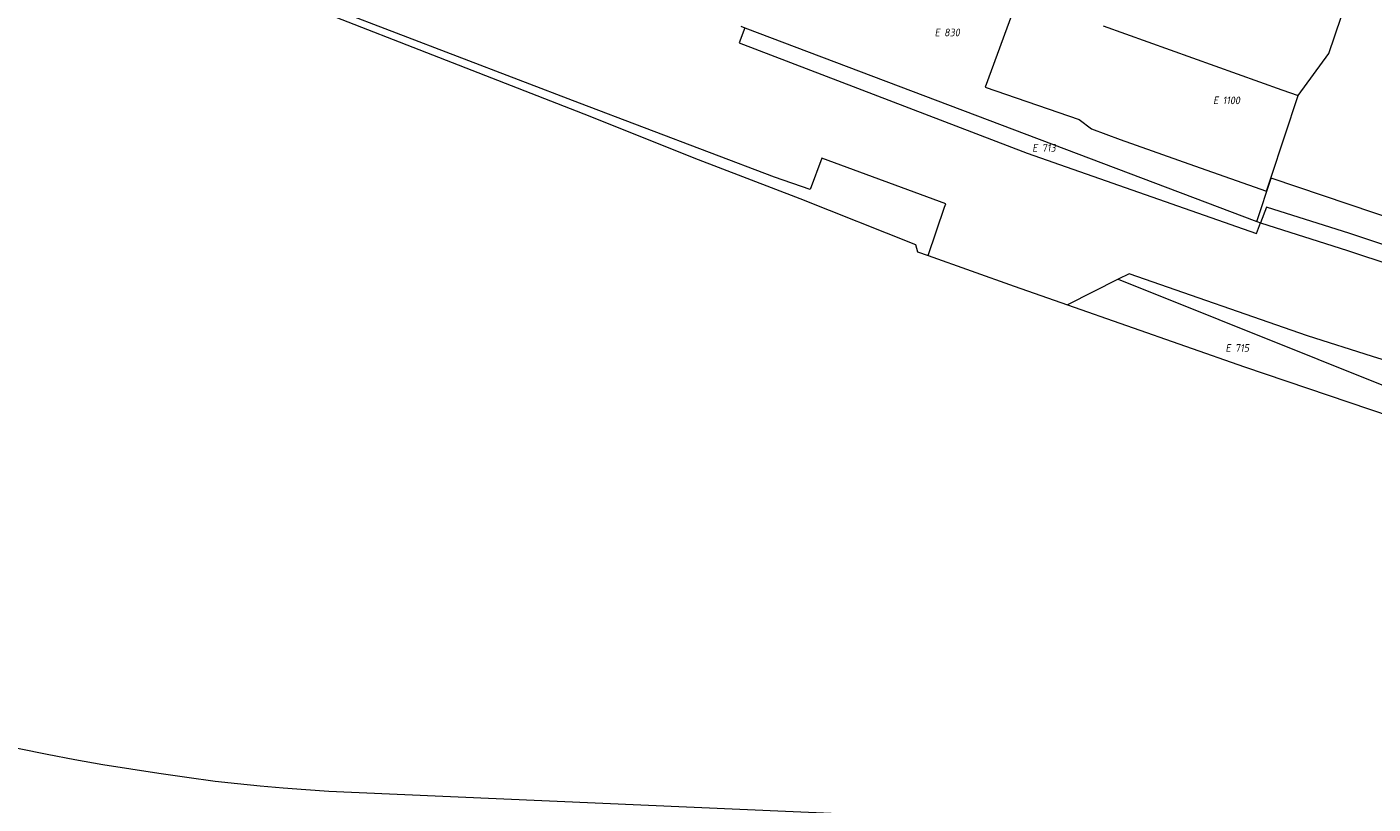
# Model space of a CAD drawing. Header units: metres. Extents: x 154658 to 157381, y 449781 to 452932.
# Tile 44 of 52: x 156478 to 156794, y 451618 to 451800. Entities that reach past the tile are written whole.
import ezdxf
from ezdxf.enums import TextEntityAlignment as Align
from ezdxf.lldxf.tags import DXFTag

# ---------------------------------------------------------------- set-up
doc = ezdxf.new("R2010")
doc.units = ezdxf.units.M
doc.layers.add('B-WE-KG-GRENS_PERCEEL-G', color=150, linetype='KG-PERCEEL', lineweight=18)
doc.layers.add('B-WE-KG-GRENS_PERCEEL-S', color=150, linetype='Continuous', lineweight=25)
doc.styles.add('NLCS-ISO', font='NLCS-ISO.ttf')
doc.styles.get("Standard").update_dxf_attribs({"font": 'verdana.ttf'})
tags = doc.linetypes.add('KG-PERCEEL', pattern='A,5.5,-2,["P",Standard,S=1.8,R=0,X=-0.5,Y=-0.9],-2,5.5,-2,[5,NLCS.SHX,S=0.75,R=0,X=0,Y=0],-2', length=19).pattern_tags.tags
tags[6] = DXFTag(74, 10)

# ---------------------------------------------------------------- blocks, each defined once
blk = doc.blocks.new('SKG-PERCEELNUMMER-SO')
at = {"style": 'NLCS-ISO', "oblique": 10, "flags": 1}
for tag, p in [('GEMEENTECODE', (0, 2.55)), ('PERCEELGROOTTE', (0, -2.45))]:
    blk.add_attdef(tag, text='', height=1.8, dxfattribs=at).set_placement(p, align=Align.MIDDLE_CENTER)
at = {"style": 'NLCS-ISO', "oblique": 10}
blk.add_attdef('SECTIE', text='', height=1.8, dxfattribs=at).set_placement((-0.5, 0), align=Align.MIDDLE_RIGHT)
blk.add_attdef('PERCEELNUMMER', text='', height=1.8, dxfattribs=at).set_placement((0.5, 0), align=Align.MIDDLE_LEFT)

msp = doc.modelspace()

# ---------------------------------------------------------------- linework, layer by layer
at = {"layer": 'B-WE-KG-GRENS_PERCEEL-G', "flags": 128}
for points in [[(156662.089, 451762.074), (156653.752, 451764.991), (156607.899, 451782.401), (156450.294, 451842.743), (156371.954, 451872.48), (156299.826, 451900.76), (156237.176, 451924.596), (156203.504, 451937.747), (156155.662, 451956.041), (156140.055, 451962.136), (156106.379, 451975.724)], [(156265.097, 451912.851), (156293.193, 451901.908), (156386.066, 451866.471), (156470, 451834.257), (156511.624, 451817.601), (156544.251, 451805.089), (156578.062, 451791.969), (156610.331, 451779.342), (156634.767, 451769.542), (156659.682, 451759.975), (156686.824, 451749.199), (156687.325, 451747.425), (156689.77, 451746.559)], [(156776.702, 451784.185), (156783.892, 451794.043), (156789.735, 451811.435), (156834.745, 451796.899)], [(156711.122, 451807.752), (156703.213, 451786.113), (156725.281, 451778.575)], [(156646.743, 451800.095), (156645.442, 451796.563)], [(156645.83, 451800.485), (156646.743, 451800.095)], [(156646.743, 451800.095), (156767.006, 451754.603)], [(156730.863, 451800.53), (156772.814, 451785.534), (156776.702, 451784.185)], [(156645.442, 451796.563), (156713.013, 451770.626)], [(156770.243, 451764.776), (156776.702, 451784.185)], [(156725.281, 451778.575), (156728.167, 451776.335), (156734.907, 451773.832), (156752.31, 451767.651), (156769.214, 451761.684), (156770.243, 451764.776)], [(156713.013, 451770.626), (156766.91, 451751.729)], [(156664.847, 451769.45), (156662.089, 451762.074)], [(156693.946, 451758.741), (156664.847, 451769.45)], [(156767.006, 451754.603), (156770.32, 451764.75)], [(156770.32, 451764.75), (156770.243, 451764.776)], [(156819.037, 451748.337), (156770.32, 451764.75)], [(156689.77, 451746.559), (156693.62, 451757.96), (156693.946, 451758.741)], [(157380.755, 451628.25), (157337.91, 451632.363), (157279.417, 451639.885), (157163.173, 451656.545), (157103.643, 451667.42), (157045.107, 451679.874), (157016.374, 451686.516), (156931.211, 451708.753), (156872.133, 451725.351), (156821.006, 451741.053), (156788.824, 451751.721), (156769.241, 451757.984), (156767.861, 451754.28)], [(156767.006, 451754.603), (156767.861, 451754.28)], [(156766.91, 451751.729), (156767.861, 451754.28)], [(156767.861, 451754.28), (156788.232, 451747.765), (156820.414, 451737.097)], [(156689.77, 451746.559), (156709.973, 451739.406), (156722.513, 451735.017)], [(156736.97, 451742.31), (156734.445, 451741.036)], [(156778.87, 451727.74), (156736.97, 451742.31)], [(156734.445, 451741.036), (156722.513, 451735.017)], [(156734.445, 451741.036), (156804.899, 451712.727), (156803.338, 451707.113)], [(156722.513, 451735.017), (156764.094, 451720.462), (156803.338, 451707.113)], [(156811.12, 451717.63), (156794.1, 451722.88), (156778.87, 451727.74)], [(156463.41, 451633.556), (156469.868, 451632.118), (156476.379, 451630.743), (156482.904, 451629.44), (156489.444, 451628.209), (156495.996, 451627.051), (156502.561, 451625.966), (156509.138, 451624.953), (156515.725, 451624.012), (156522.34, 451623.143)], [(156522.34, 451623.143), (156527.635, 451622.546), (156532.974, 451622.009), (156538.32, 451621.537), (156543.67, 451621.13), (156549.025, 451620.788), (156554.401, 451620.511)], [(156554.401, 451620.511), (156681.32, 451614.932)]]:
    msp.add_lwpolyline(points, dxfattribs=at)

# ---------------------------------------------------------------- block references
at = {"layer": 'B-WE-KG-GRENS_PERCEEL-S'}
for p, values in [((156693.049, 451798.982), {'PERCEELNUMMER': '830', 'SECTIE': 'E'}), ((156758.45, 451783.041), {'PERCEELNUMMER': '1100', 'SECTIE': 'E'}), ((156715.977, 451771.875), {'PERCEELNUMMER': '713', 'SECTIE': 'E'}), ((156761.352, 451724.872), {'PERCEELNUMMER': '715', 'SECTIE': 'E'})]:
    msp.add_blockref('SKG-PERCEELNUMMER-SO', p, dxfattribs=at).add_auto_attribs(values)

doc.saveas('drawing.dxf')
